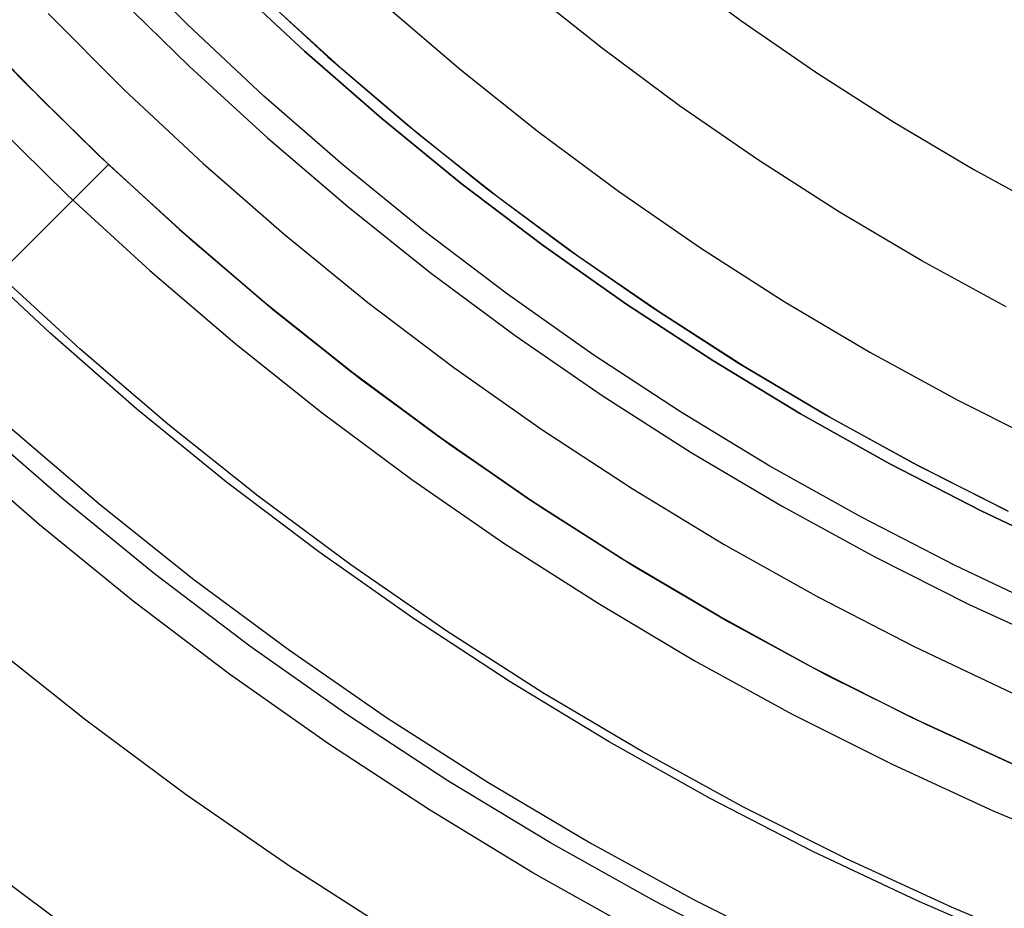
# Model space of a CAD drawing. Header units: millimetres. Extents: x 8929 to 10091, y -2708 to -1691.
# Tile 76 of 196: x 9485 to 9496, y -2092 to -2082. Entities that reach past the tile are written whole.
import ezdxf

# ---------------------------------------------------------------- set-up
doc = ezdxf.new("R2010")
doc.units = ezdxf.units.MM
for name, color, linetype in [('COLOR EXT', 7, 'Continuous'), ('luz', 7, 'Continuous'), ('PLASTICO NEGRO', 7, 'Continuous')]:
    doc.layers.add(name, color=color, linetype=linetype)

msp = doc.modelspace()

# ---------------------------------------------------------------- linework, layer by layer
at = {"layer": 'COLOR EXT', "color": 30, "true_color": 0xff8d00}
for p, q in [((9487.531, -2081.617, 19.504), (9488.359, -2082.38, 19.504)), ((9487.531, -2081.617, 24.704), (9488.359, -2082.38, 24.704)), ((9484.144, -2081.728, 25.754), (9484.977, -2082.607, 25.754)), ((9485.016, -2082.647, 29.904), (9484.184, -2081.771, 29.904)), ((9488.524, -2082.526, 29.904), (9487.713, -2081.789, 29.904)), ((9484.535, -2082.148, 25.604), (9485.232, -2082.865, 25.604)), ((9488.359, -2082.38, 19.504), (9489.213, -2083.115, 19.504)), ((9488.359, -2082.38, 24.704), (9489.213, -2083.115, 24.704)), ((9484.977, -2082.607, 25.754), (9485.839, -2083.457, 25.754)), ((9489.36, -2083.236, 29.904), (9488.524, -2082.526, 29.904)), ((9485.878, -2083.494, 29.904), (9485.016, -2082.647, 29.904)), ((9485.232, -2082.865, 25.604), (9485.949, -2083.562, 25.604)), ((9489.213, -2083.115, 19.504), (9490.092, -2083.819, 19.504)), ((9489.213, -2083.115, 24.704), (9490.092, -2083.819, 24.704)), ((9490.219, -2083.917, 29.904), (9489.36, -2083.236, 29.904)), ((9485.839, -2083.457, 25.754), (9486.73, -2084.277, 25.754)), ((9486.768, -2084.311, 29.904), (9485.878, -2083.494, 29.904)), ((9459.069, -2110.442, 25.604), (9485.949, -2083.562, 25.604)), ((9485.949, -2083.562, 21.604), (9459.069, -2110.442, 21.604)), ((9485.949, -2083.562, 23.604), (9459.069, -2110.442, 23.604)), ((9485.949, -2083.562, 25.604), (9485.949, -2083.562, 21.604)), ((9485.949, -2083.562, 21.604), (9486.846, -2084.379, 21.604)), ((9490.092, -2083.819, 19.504), (9490.995, -2084.493, 19.504)), ((9490.092, -2083.819, 24.704), (9490.995, -2084.493, 24.704)), ((9491.101, -2084.569, 29.904), (9490.219, -2083.917, 29.904)), ((9486.73, -2084.277, 25.754), (9487.648, -2085.065, 25.754)), ((9487.686, -2085.096, 29.904), (9486.768, -2084.311, 29.904)), ((9486.846, -2084.379, 21.604), (9487.77, -2085.165, 21.604)), ((9490.995, -2084.493, 19.504), (9491.92, -2085.134, 19.504)), ((9490.995, -2084.493, 24.704), (9491.92, -2085.134, 24.704)), ((9492.004, -2085.19, 29.904), (9491.101, -2084.569, 29.904)), ((9487.648, -2085.065, 25.754), (9488.594, -2085.821, 25.754)), ((9488.631, -2085.849, 29.904), (9487.686, -2085.096, 29.904)), ((9487.77, -2085.165, 21.604), (9488.721, -2085.919, 21.604)), ((9491.92, -2085.134, 19.504), (9492.867, -2085.744, 19.504)), ((9491.92, -2085.134, 24.704), (9492.867, -2085.744, 24.704)), ((9492.928, -2085.781, 29.904), (9492.004, -2085.19, 29.904)), ((9492.867, -2085.744, 19.504), (9493.835, -2086.32, 19.504)), ((9492.867, -2085.744, 24.704), (9493.835, -2086.32, 24.704)), ((9488.594, -2085.821, 25.754), (9489.565, -2086.544, 25.754)), ((9489.601, -2086.569, 29.904), (9488.631, -2085.849, 29.904)), ((9493.871, -2086.34, 29.904), (9492.928, -2085.781, 29.904)), ((9488.721, -2085.919, 21.604), (9489.698, -2086.639, 21.604)), ((9493.835, -2086.32, 19.504), (9494.822, -2086.862, 19.504)), ((9493.835, -2086.32, 24.704), (9494.822, -2086.862, 24.704)), ((9494.832, -2086.868, 29.904), (9493.871, -2086.34, 29.904)), ((9489.565, -2086.544, 25.754), (9490.56, -2087.233, 25.754)), ((9490.595, -2087.256, 29.904), (9489.601, -2086.569, 29.904)), ((9489.698, -2086.639, 21.604), (9490.699, -2087.325, 21.604)), ((9494.822, -2086.862, 19.504), (9495.827, -2087.37, 19.504)), ((9494.822, -2086.862, 24.704), (9495.827, -2087.37, 24.704)), ((9495.81, -2087.362, 29.904), (9494.832, -2086.868, 29.904)), ((9490.56, -2087.233, 25.754), (9491.579, -2087.887, 25.754)), ((9491.612, -2087.907, 29.904), (9490.595, -2087.256, 29.904)), ((9490.699, -2087.325, 21.604), (9491.723, -2087.975, 21.604)), ((9491.579, -2087.887, 25.754), (9492.62, -2088.505, 25.754)), ((9492.652, -2088.523, 29.904), (9491.612, -2087.907, 29.904)), ((9491.723, -2087.975, 21.604), (9492.769, -2088.59, 21.604)), ((9492.62, -2088.505, 25.754), (9493.681, -2089.087, 25.754)), ((9493.712, -2089.103, 29.904), (9492.652, -2088.523, 29.904)), ((9492.769, -2088.59, 21.604), (9493.836, -2089.168, 21.604)), ((9493.681, -2089.087, 25.754), (9494.762, -2089.632, 25.754)), ((9494.791, -2089.646, 29.904), (9493.712, -2089.103, 29.904)), ((9493.836, -2089.168, 21.604), (9494.922, -2089.709, 21.604)), ((9494.762, -2089.632, 25.754), (9495.862, -2090.14, 25.754)), ((9495.888, -2090.151, 29.904), (9494.791, -2089.646, 29.904)), ((9494.922, -2089.709, 21.604), (9496.027, -2090.212, 21.604))]:
    msp.add_line(p, q, dxfattribs=at)
at = {"layer": 'luz', "color": 7, "true_color": 0xffffff}
for p, q in [((9492.077, -2081.378, -20.817), (9492.891, -2081.982, -20.817)), ((9491.374, -2082.291, -20.509), (9490.551, -2081.635, -20.509)), ((9486.013, -2081.674, -21.265), (9486.84, -2082.487, -21.265)), ((9488.986, -2081.813, -20.202), (9489.817, -2082.524, -20.202)), ((9492.891, -2081.982, -20.817), (9493.724, -2082.557, -20.817)), ((9492.219, -2082.919, -20.509), (9491.374, -2082.291, -20.509)), ((9486.84, -2082.487, -21.265), (9487.695, -2083.271, -21.265)), ((9489.817, -2082.524, -20.202), (9490.671, -2083.205, -20.202)), ((9493.724, -2082.557, -20.817), (9494.577, -2083.103, -20.817)), ((9493.086, -2083.517, -20.509), (9492.219, -2082.919, -20.509)), ((9484.624, -2083.038, -22.328), (9485.5, -2083.899, -22.328)), ((9494.577, -2083.103, -20.817), (9495.449, -2083.62, -20.817)), ((9487.695, -2083.271, -21.265), (9488.576, -2084.025, -21.265)), ((9490.671, -2083.205, -20.202), (9491.548, -2083.856, -20.202)), ((9493.973, -2084.085, -20.509), (9493.086, -2083.517, -20.509)), ((9495.449, -2083.62, -20.817), (9496.338, -2084.106, -20.817)), ((9485.5, -2083.899, -22.328), (9486.404, -2084.728, -22.328)), ((9491.548, -2083.856, -20.202), (9492.447, -2084.477, -20.202)), ((9488.576, -2084.025, -21.265), (9489.483, -2084.748, -21.265)), ((9494.878, -2084.622, -20.509), (9493.973, -2084.085, -20.509)), ((9492.447, -2084.477, -20.202), (9493.368, -2085.066, -20.202)), ((9495.802, -2085.127, -20.509), (9494.878, -2084.622, -20.509)), ((9485.639, -2085.591, -22.02), (9484.706, -2084.735, -22.02)), ((9486.404, -2084.728, -22.328), (9487.336, -2085.526, -22.328)), ((9489.483, -2084.748, -21.265), (9490.415, -2085.439, -21.265)), ((9493.368, -2085.066, -20.202), (9494.308, -2085.624, -20.202)), ((9490.415, -2085.439, -21.265), (9491.369, -2086.098, -21.265)), ((9487.336, -2085.526, -22.328), (9488.296, -2086.291, -22.328)), ((9486.602, -2086.415, -22.02), (9485.639, -2085.591, -22.02)), ((9494.308, -2085.624, -20.202), (9495.266, -2086.148, -20.202)), ((9491.369, -2086.098, -21.265), (9492.346, -2086.724, -21.265)), ((9495.266, -2086.148, -20.202), (9496.242, -2086.639, -20.202)), ((9488.296, -2086.291, -22.328), (9489.281, -2087.023, -22.328)), ((9484.875, -2086.454, -21.713), (9485.868, -2087.304, -21.713)), ((9487.593, -2087.205, -22.02), (9486.602, -2086.415, -22.02)), ((9492.346, -2086.724, -21.265), (9493.344, -2087.315, -21.265)), ((9489.281, -2087.023, -22.328), (9490.291, -2087.72, -22.328)), ((9488.61, -2087.96, -22.02), (9487.593, -2087.205, -22.02)), ((9485.868, -2087.304, -21.713), (9486.889, -2088.118, -21.713)), ((9493.344, -2087.315, -21.265), (9494.361, -2087.872, -21.265)), ((9490.291, -2087.72, -22.328), (9491.324, -2088.381, -22.328)), ((9494.361, -2087.872, -21.265), (9495.398, -2088.393, -21.265)), ((9489.652, -2088.68, -22.02), (9488.61, -2087.96, -22.02)), ((9486.889, -2088.118, -21.713), (9487.939, -2088.897, -21.713)), ((9491.324, -2088.381, -22.328), (9492.38, -2089.007, -22.328)), ((9495.398, -2088.393, -21.265), (9496.451, -2088.878, -21.265)), ((9490.719, -2089.363, -22.02), (9489.652, -2088.68, -22.02)), ((9484.628, -2088.805, -22.776), (9485.702, -2089.661, -22.776)), ((9487.939, -2088.897, -21.713), (9489.014, -2089.64, -21.713)), ((9492.38, -2089.007, -22.328), (9493.456, -2089.596, -22.328)), ((9491.809, -2090.009, -22.02), (9490.719, -2089.363, -22.02)), ((9489.014, -2089.64, -21.713), (9490.114, -2090.344, -21.713)), ((9493.456, -2089.596, -22.328), (9494.553, -2090.148, -22.328)), ((9485.702, -2089.661, -22.776), (9486.805, -2090.48, -22.776)), ((9492.921, -2090.617, -22.02), (9491.809, -2090.009, -22.02)), ((9494.553, -2090.148, -22.328), (9495.667, -2090.661, -22.328)), ((9490.114, -2090.344, -21.713), (9491.238, -2091.011, -21.713)), ((9486.805, -2090.48, -22.776), (9487.936, -2091.261, -22.776)), ((9494.052, -2091.186, -22.02), (9492.921, -2090.617, -22.02)), ((9495.667, -2090.661, -22.328), (9496.799, -2091.135, -22.328)), ((9491.238, -2091.011, -21.713), (9492.385, -2091.638, -21.713)), ((9484.514, -2091.204, -23.839), (9485.671, -2092.063, -23.839)), ((9487.936, -2091.261, -22.776), (9489.093, -2092.002, -22.776)), ((9495.203, -2091.716, -22.02), (9494.052, -2091.186, -22.02)), ((9492.385, -2091.638, -21.713), (9493.552, -2092.225, -21.713)), ((9496.372, -2092.206, -22.02), (9495.203, -2091.716, -22.02))]:
    msp.add_line(p, q, dxfattribs=at)
at = {"layer": 'PLASTICO NEGRO', "color": 254, "true_color": 0xcad1ee}
for p, q in [((9486.817, -2082.027, 31.656), (9486.006, -2081.213, 31.656)), ((9487.28, -2081.55, 31.404), (9488.102, -2082.319, 31.404)), ((9488.102, -2082.319, 29.904), (9487.28, -2081.55, 29.904)), ((9485.288, -2081.905, 30.535), (9486.124, -2082.743, 30.535)), ((9487.656, -2082.812, 31.656), (9486.817, -2082.027, 31.656)), ((9488.102, -2082.319, 31.404), (9488.95, -2083.06, 31.404)), ((9488.95, -2083.06, 29.904), (9488.102, -2082.319, 29.904)), ((9486.124, -2082.743, 30.535), (9486.988, -2083.551, 30.535)), ((9488.522, -2083.568, 31.656), (9487.656, -2082.812, 31.656)), ((9488.95, -2083.06, 31.404), (9489.823, -2083.771, 31.404)), ((9489.823, -2083.771, 29.904), (9488.95, -2083.06, 29.904)), ((9486.988, -2083.551, 30.535), (9487.879, -2084.33, 30.535)), ((9489.413, -2084.293, 31.656), (9488.522, -2083.568, 31.656)), ((9489.823, -2083.771, 31.404), (9490.721, -2084.451, 31.404)), ((9490.721, -2084.451, 29.904), (9489.823, -2083.771, 29.904)), ((9487.879, -2084.33, 30.535), (9488.797, -2085.077, 30.535)), ((9490.329, -2084.987, 31.656), (9489.413, -2084.293, 31.656)), ((9490.721, -2084.451, 31.404), (9491.641, -2085.1, 31.404)), ((9491.641, -2085.1, 29.904), (9490.721, -2084.451, 29.904)), ((9485.306, -2085.413, 34.772), (9484.378, -2084.545, 34.772)), ((9491.268, -2085.649, 31.656), (9490.329, -2084.987, 31.656)), ((9488.797, -2085.077, 30.535), (9489.74, -2085.792, 30.535)), ((9491.641, -2085.1, 31.404), (9492.583, -2085.717, 31.404)), ((9492.583, -2085.717, 29.904), (9491.641, -2085.1, 29.904)), ((9486.262, -2086.248, 34.772), (9485.306, -2085.413, 34.772)), ((9492.229, -2086.279, 31.656), (9491.268, -2085.649, 31.656)), ((9492.583, -2085.717, 31.404), (9493.546, -2086.301, 31.404)), ((9493.546, -2086.301, 29.904), (9492.583, -2085.717, 29.904)), ((9489.74, -2085.792, 30.535), (9490.707, -2086.474, 30.535)), ((9487.247, -2087.05, 34.772), (9486.262, -2086.248, 34.772)), ((9493.211, -2086.875, 31.656), (9492.229, -2086.279, 31.656)), ((9493.546, -2086.301, 31.404), (9494.528, -2086.851, 31.404)), ((9494.528, -2086.851, 29.904), (9493.546, -2086.301, 29.904)), ((9485.437, -2087.227, 33.904), (9484.447, -2086.363, 33.904)), ((9490.707, -2086.474, 30.535), (9491.698, -2087.122, 30.535)), ((9485.192, -2087.518, 35.404), (9484.192, -2086.645, 35.404)), ((9494.214, -2087.436, 31.656), (9493.211, -2086.875, 31.656)), ((9494.528, -2086.851, 31.404), (9495.529, -2087.367, 31.404)), ((9495.529, -2087.367, 29.904), (9494.528, -2086.851, 29.904)), ((9488.259, -2087.817, 34.772), (9487.247, -2087.05, 34.772)), ((9491.698, -2087.122, 30.535), (9492.709, -2087.735, 30.535)), ((9486.456, -2088.057, 33.904), (9485.437, -2087.227, 33.904)), ((9495.529, -2087.367, 31.404), (9496.547, -2087.848, 31.404)), ((9496.547, -2087.848, 29.904), (9495.529, -2087.367, 29.904)), ((9495.235, -2087.963, 31.656), (9494.214, -2087.436, 31.656)), ((9486.221, -2088.356, 35.404), (9485.192, -2087.518, 35.404)), ((9489.297, -2088.549, 34.772), (9488.259, -2087.817, 34.772)), ((9492.709, -2087.735, 30.535), (9493.742, -2088.314, 30.535)), ((9496.274, -2088.454, 31.656), (9495.235, -2087.963, 31.656)), ((9487.503, -2088.851, 33.904), (9486.456, -2088.057, 33.904)), ((9487.279, -2089.158, 35.404), (9486.221, -2088.356, 35.404)), ((9493.742, -2088.314, 30.535), (9494.794, -2088.856, 30.535)), ((9490.36, -2089.244, 34.772), (9489.297, -2088.549, 34.772)), ((9488.577, -2089.608, 33.904), (9487.503, -2088.851, 33.904)), ((9494.794, -2088.856, 30.535), (9495.864, -2089.362, 30.535)), ((9488.364, -2089.922, 35.404), (9487.279, -2089.158, 35.404)), ((9491.446, -2089.903, 34.772), (9490.36, -2089.244, 34.772)), ((9489.677, -2090.328, 33.904), (9488.577, -2089.608, 33.904)), ((9489.474, -2090.649, 35.404), (9488.364, -2089.922, 35.404)), ((9492.554, -2090.524, 34.772), (9491.446, -2089.903, 34.772)), ((9490.801, -2091.009, 33.904), (9489.677, -2090.328, 33.904)), ((9493.683, -2091.106, 34.772), (9492.554, -2090.524, 34.772)), ((9490.609, -2091.338, 35.404), (9489.474, -2090.649, 35.404)), ((9491.947, -2091.652, 33.904), (9490.801, -2091.009, 33.904)), ((9494.831, -2091.648, 34.772), (9493.683, -2091.106, 34.772)), ((9491.767, -2091.986, 35.404), (9490.609, -2091.338, 35.404)), ((9493.115, -2092.254, 33.904), (9491.947, -2091.652, 33.904)), ((9495.997, -2092.151, 34.772), (9494.831, -2091.648, 34.772))]:
    msp.add_line(p, q, dxfattribs=at)

doc.saveas('drawing.dxf')
